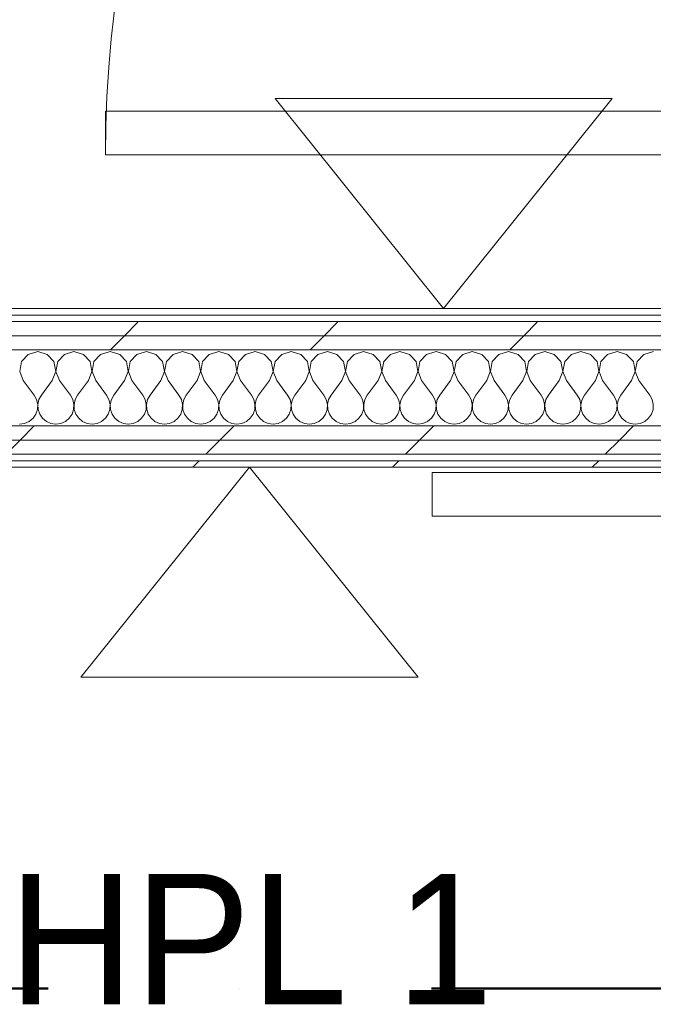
# Model space of a CAD drawing. Header units: millimetres. Extents: x -40968 to 77376, y -17881 to 4746.
# Tile 165 of 180: x 1500 to 2083, y -17771 to -16865. Entities that reach past the tile are written whole.
import ezdxf

# ---------------------------------------------------------------- set-up
doc = ezdxf.new("R2010")
doc.units = ezdxf.units.MM
doc.header["$MEASUREMENT"] = 0
doc.linetypes.add('Punto & Rayas', pattern=[670.277762, 317.5, -176.388889, 0, -176.388874])
doc.linetypes.add('Wipeout_Contour', pattern=[1000, 0, -1000])
for name, color, linetype, lineweight, true_color in [('01_2D_Ambit_Pluma_Nº__242', 7, 'Continuous', 50, 0xfb0013), ('Nuevo_12_FAÇ_Façana_Pluma_Nº__102', 7, 'Continuous', 5, 0xcccccc), ('Nuevo_12_FAÇ_Façana_Pluma_Nº__171', 171, 'Continuous', 13, 0xaaaaff), ('Nuevo_12_FAÇ_Façana_Pluma_Nº__177', 7, 'Continuous', 15, 0xf7e046), ('Nuevo_Puertas Archicad_Pluma_Nº__3', 7, 'Continuous', 5, 0xa4a4a4)]:
    doc.layers.add(name, color=color, linetype=linetype, lineweight=lineweight, true_color=true_color)
for name, color, linetype, lineweight in [('Nuevo_01_2D_Acabats_Pluma_Nº__20', 1, 'Continuous', 5), ('Nuevo_12_FAÇ_Façana_Pluma_Nº__1', 7, 'Continuous', 5), ('Nuevo_Puertas Archicad_Pluma_Nº__1', 7, 'Continuous', 5)]:
    doc.layers.add(name, color=color, linetype=linetype, lineweight=lineweight)
for name, color, linetype in [('Nuevo_08_E_Envans secs', 7, 'Continuous'), ('Nuevo_12_FAÇ_Façana', 7, 'Continuous'), ('Nuevo_Puertas Archicad', 7, 'Continuous')]:
    doc.layers.add(name, color=color, linetype=linetype)
doc.styles.add('Estilo_Generado_1', font='txt')
pattern_1 = [(45, (0, 0), (-183.8478, 183.8478), [195, -65]), (45, (7e-14, 183.85), (-183.8478, 183.8478), [195, -65])]

# ---------------------------------------------------------------- blocks, each defined once
blk = doc.blocks.new('Puerta 27_7')
at = {"layer": 'Nuevo_Puertas Archicad_Pluma_Nº__1', "color": 7, "linetype": 'Continuous', "lineweight": 5}
for p, q in [((482, 0), (482, 1044)), ((482, 1044), (522, 1044)), ((522, 1044), (522, 0))]:
    blk.add_line(p, q, dxfattribs=at)
at = {"layer": 'Nuevo_Puertas Archicad_Pluma_Nº__3', "color": 253, "linetype": 'Continuous', "lineweight": 5, "true_color": 0xa4a4a4}
blk.add_arc((522, 0), 1044, 90, 180, dxfattribs=at)
blk = doc.blocks.new('Muro_74_5', base_point=(2622.91, -17276.98))
at = {"layer": 'Nuevo_Puertas Archicad', "color": 253, "linetype": 'Continuous', "lineweight": 5, "true_color": 0xa4a4a6, "xscale": -1, "zscale": 1000, "rotation": 90}
blk.add_blockref('Puerta 27_7', (2622.91, -16467.48), dxfattribs=at)
blk = doc.blocks.new('*X135')
at = {"layer": 'Nuevo_12_FAÇ_Façana_Pluma_Nº__102', "color": 254, "linetype": 'Continuous', "lineweight": 5, "true_color": 0xcccccc}
for p, q in [((1507.9, -17173.13), (1501.76, -17179.86)), ((1516.67, -17170.64), (1507.9, -17173.13)), ((1525.43, -17173.13), (1516.67, -17170.64)), ((1531.57, -17179.86), (1525.43, -17173.13)), ((1541.24, -17173.13), (1535.09, -17179.86)), ((1550, -17170.64), (1541.24, -17173.13)), ((1558.76, -17173.13), (1550, -17170.64)), ((1564.91, -17179.86), (1558.76, -17173.13)), ((1574.57, -17173.13), (1568.43, -17179.86)), ((1583.33, -17170.64), (1574.57, -17173.13)), ((1592.1, -17173.13), (1583.33, -17170.64)), ((1598.24, -17179.86), (1592.1, -17173.13)), ((1607.9, -17173.13), (1601.76, -17179.86)), ((1616.67, -17170.64), (1607.9, -17173.13)), ((1625.43, -17173.13), (1616.67, -17170.64)), ((1631.57, -17179.86), (1625.43, -17173.13)), ((1641.24, -17173.13), (1635.09, -17179.86)), ((1650, -17170.64), (1641.24, -17173.13)), ((1658.76, -17173.13), (1650, -17170.64)), ((1664.91, -17179.86), (1658.76, -17173.13)), ((1674.57, -17173.13), (1668.43, -17179.86)), ((1683.33, -17170.64), (1674.57, -17173.13)), ((1692.1, -17173.13), (1683.33, -17170.64)), ((1698.24, -17179.86), (1692.1, -17173.13)), ((1707.9, -17173.13), (1701.76, -17179.86)), ((1716.67, -17170.64), (1707.9, -17173.13)), ((1725.43, -17173.13), (1716.67, -17170.64)), ((1731.57, -17179.86), (1725.43, -17173.13)), ((1741.24, -17173.13), (1735.09, -17179.86)), ((1750, -17170.64), (1741.24, -17173.13)), ((1758.76, -17173.13), (1750, -17170.64)), ((1764.91, -17179.86), (1758.76, -17173.13)), ((1774.57, -17173.13), (1768.43, -17179.86)), ((1783.33, -17170.64), (1774.57, -17173.13)), ((1792.1, -17173.13), (1783.33, -17170.64)), ((1798.24, -17179.86), (1792.1, -17173.13)), ((1807.9, -17173.13), (1801.76, -17179.86)), ((1816.67, -17170.64), (1807.9, -17173.13)), ((1825.43, -17173.13), (1816.67, -17170.64)), ((1831.57, -17179.86), (1825.43, -17173.13)), ((1841.24, -17173.13), (1835.09, -17179.86)), ((1850, -17170.64), (1841.24, -17173.13)), ((1858.76, -17173.13), (1850, -17170.64)), ((1864.91, -17179.86), (1858.76, -17173.13)), ((1874.57, -17173.13), (1868.43, -17179.86)), ((1883.33, -17170.64), (1874.57, -17173.13)), ((1892.1, -17173.13), (1883.33, -17170.64)), ((1898.24, -17179.86), (1892.1, -17173.13)), ((1907.9, -17173.13), (1901.76, -17179.86)), ((1916.67, -17170.64), (1907.9, -17173.13)), ((1925.43, -17173.13), (1916.67, -17170.64)), ((1931.57, -17179.86), (1925.43, -17173.13)), ((1941.24, -17173.13), (1935.09, -17179.86)), ((1950, -17170.64), (1941.24, -17173.13)), ((1958.76, -17173.13), (1950, -17170.64)), ((1964.91, -17179.86), (1958.76, -17173.13)), ((1974.57, -17173.13), (1968.43, -17179.86)), ((1983.33, -17170.64), (1974.57, -17173.13)), ((1992.1, -17173.13), (1983.33, -17170.64)), ((1998.24, -17179.86), (1992.1, -17173.13)), ((2007.9, -17173.13), (2001.76, -17179.86)), ((2016.67, -17170.64), (2007.9, -17173.13)), ((2025.43, -17173.13), (2016.67, -17170.64)), ((2031.57, -17179.86), (2025.43, -17173.13)), ((2041.24, -17173.13), (2035.09, -17179.86)), ((2050, -17170.64), (2041.24, -17173.13)), ((2058.76, -17173.13), (2050, -17170.64)), ((2064.91, -17179.86), (2058.76, -17173.13)), ((2074.57, -17173.13), (2068.43, -17179.86)), ((2083.33, -17170.64), (2074.57, -17173.13)), ((1501.76, -17179.86), (1500.07, -17188.81)), ((1533.27, -17188.81), (1531.57, -17179.86)), ((1535.09, -17179.86), (1533.4, -17188.81)), ((1566.6, -17188.81), (1564.91, -17179.86)), ((1568.43, -17179.86), (1566.73, -17188.81)), ((1599.93, -17188.81), (1598.24, -17179.86)), ((1601.76, -17179.86), (1600.07, -17188.81)), ((1633.27, -17188.81), (1631.57, -17179.86)), ((1635.09, -17179.86), (1633.4, -17188.81)), ((1666.6, -17188.81), (1664.91, -17179.86)), ((1668.43, -17179.86), (1666.73, -17188.81)), ((1699.93, -17188.81), (1698.24, -17179.86)), ((1701.76, -17179.86), (1700.07, -17188.81)), ((1733.27, -17188.81), (1731.57, -17179.86)), ((1735.09, -17179.86), (1733.4, -17188.81)), ((1766.6, -17188.81), (1764.91, -17179.86)), ((1768.43, -17179.86), (1766.73, -17188.81)), ((1799.93, -17188.81), (1798.24, -17179.86)), ((1801.76, -17179.86), (1800.07, -17188.81)), ((1833.27, -17188.81), (1831.57, -17179.86)), ((1835.09, -17179.86), (1833.4, -17188.81)), ((1866.6, -17188.81), (1864.91, -17179.86)), ((1868.43, -17179.86), (1866.73, -17188.81)), ((1899.93, -17188.81), (1898.24, -17179.86)), ((1901.76, -17179.86), (1900.07, -17188.81)), ((1933.27, -17188.81), (1931.57, -17179.86)), ((1935.09, -17179.86), (1933.4, -17188.81)), ((1966.6, -17188.81), (1964.91, -17179.86)), ((1968.43, -17179.86), (1966.73, -17188.81)), ((1999.93, -17188.81), (1998.24, -17179.86)), ((2001.76, -17179.86), (2000.07, -17188.81)), ((2033.27, -17188.81), (2031.57, -17179.86)), ((2035.09, -17179.86), (2033.4, -17188.81)), ((2066.6, -17188.81), (2064.91, -17179.86)), ((2068.43, -17179.86), (2066.73, -17188.81)), ((1500.07, -17188.81), (1503.33, -17197.31)), ((1530, -17197.31), (1533.27, -17188.81)), ((1533.4, -17188.81), (1536.67, -17197.31)), ((1563.33, -17197.31), (1566.6, -17188.81)), ((1566.73, -17188.81), (1570, -17197.31)), ((1596.67, -17197.31), (1599.93, -17188.81)), ((1600.07, -17188.81), (1603.33, -17197.31)), ((1630, -17197.31), (1633.27, -17188.81)), ((1633.4, -17188.81), (1636.67, -17197.31)), ((1663.33, -17197.31), (1666.6, -17188.81)), ((1666.73, -17188.81), (1670, -17197.31)), ((1696.67, -17197.31), (1699.93, -17188.81)), ((1700.07, -17188.81), (1703.33, -17197.31)), ((1730, -17197.31), (1733.27, -17188.81)), ((1733.4, -17188.81), (1736.67, -17197.31)), ((1763.33, -17197.31), (1766.6, -17188.81)), ((1766.73, -17188.81), (1770, -17197.31)), ((1796.67, -17197.31), (1799.93, -17188.81)), ((1800.07, -17188.81), (1803.33, -17197.31)), ((1830, -17197.31), (1833.27, -17188.81)), ((1833.4, -17188.81), (1836.67, -17197.31)), ((1863.33, -17197.31), (1866.6, -17188.81)), ((1866.73, -17188.81), (1870, -17197.31)), ((1896.67, -17197.31), (1899.93, -17188.81)), ((1900.07, -17188.81), (1903.33, -17197.31)), ((1930, -17197.31), (1933.27, -17188.81)), ((1933.4, -17188.81), (1936.67, -17197.31)), ((1963.33, -17197.31), (1966.6, -17188.81)), ((1966.73, -17188.81), (1970, -17197.31)), ((1996.67, -17197.31), (1999.93, -17188.81)), ((2000.07, -17188.81), (2003.33, -17197.31)), ((2030, -17197.31), (2033.27, -17188.81)), ((2033.4, -17188.81), (2036.67, -17197.31)), ((2063.33, -17197.31), (2066.6, -17188.81)), ((2066.73, -17188.81), (2070, -17197.31)), ((1503.33, -17197.31), (1513.33, -17210.64)), ((1530, -17197.31), (1520, -17210.64)), ((1536.67, -17197.31), (1546.67, -17210.64)), ((1563.33, -17197.31), (1553.33, -17210.64)), ((1570, -17197.31), (1580, -17210.64)), ((1596.67, -17197.31), (1586.67, -17210.64)), ((1603.33, -17197.31), (1613.33, -17210.64)), ((1630, -17197.31), (1620, -17210.64)), ((1636.67, -17197.31), (1646.67, -17210.64)), ((1663.33, -17197.31), (1653.33, -17210.64)), ((1670, -17197.31), (1680, -17210.64)), ((1696.67, -17197.31), (1686.67, -17210.64)), ((1703.33, -17197.31), (1713.33, -17210.64)), ((1730, -17197.31), (1720, -17210.64)), ((1736.67, -17197.31), (1746.67, -17210.64)), ((1763.33, -17197.31), (1753.33, -17210.64)), ((1770, -17197.31), (1780, -17210.64)), ((1796.67, -17197.31), (1786.67, -17210.64)), ((1803.33, -17197.31), (1813.33, -17210.64)), ((1830, -17197.31), (1820, -17210.64)), ((1836.67, -17197.31), (1846.67, -17210.64)), ((1863.33, -17197.31), (1853.33, -17210.64)), ((1870, -17197.31), (1880, -17210.64)), ((1896.67, -17197.31), (1886.67, -17210.64)), ((1903.33, -17197.31), (1913.33, -17210.64)), ((1930, -17197.31), (1920, -17210.64)), ((1936.67, -17197.31), (1946.67, -17210.64)), ((1963.33, -17197.31), (1953.33, -17210.64)), ((1970, -17197.31), (1980, -17210.64)), ((1996.67, -17197.31), (1986.67, -17210.64)), ((2003.33, -17197.31), (2013.33, -17210.64)), ((2030, -17197.31), (2020, -17210.64)), ((2036.67, -17197.31), (2046.67, -17210.64)), ((2063.33, -17197.31), (2053.33, -17210.64)), ((2070, -17197.31), (2080, -17210.64)), ((1515.56, -17214.67), (1513.33, -17210.64)), ((1520, -17210.64), (1517.77, -17214.67)), ((1548.89, -17214.67), (1546.67, -17210.64)), ((1553.33, -17210.64), (1551.11, -17214.67)), ((1582.23, -17214.67), (1580, -17210.64)), ((1586.67, -17210.64), (1584.44, -17214.67)), ((1615.56, -17214.67), (1613.33, -17210.64)), ((1620, -17210.64), (1617.77, -17214.67)), ((1648.89, -17214.67), (1646.67, -17210.64)), ((1653.33, -17210.64), (1651.11, -17214.67)), ((1682.23, -17214.67), (1680, -17210.64)), ((1686.67, -17210.64), (1684.44, -17214.67)), ((1715.56, -17214.67), (1713.33, -17210.64)), ((1720, -17210.64), (1717.77, -17214.67)), ((1748.89, -17214.67), (1746.67, -17210.64)), ((1753.33, -17210.64), (1751.11, -17214.67)), ((1782.23, -17214.67), (1780, -17210.64)), ((1786.67, -17210.64), (1784.44, -17214.67)), ((1815.56, -17214.67), (1813.33, -17210.64)), ((1820, -17210.64), (1817.77, -17214.67)), ((1848.89, -17214.67), (1846.67, -17210.64)), ((1853.33, -17210.64), (1851.11, -17214.67)), ((1882.23, -17214.67), (1880, -17210.64)), ((1886.67, -17210.64), (1884.44, -17214.67)), ((1915.56, -17214.67), (1913.33, -17210.64)), ((1920, -17210.64), (1917.77, -17214.67)), ((1948.89, -17214.67), (1946.67, -17210.64)), ((1953.33, -17210.64), (1951.11, -17214.67)), ((1982.23, -17214.67), (1980, -17210.64)), ((1986.67, -17210.64), (1984.44, -17214.67)), ((2015.56, -17214.67), (2013.33, -17210.64)), ((2020, -17210.64), (2017.77, -17214.67)), ((2048.89, -17214.67), (2046.67, -17210.64)), ((2053.33, -17210.64), (2051.11, -17214.67)), ((2082.23, -17214.67), (2080, -17210.64)), ((1516.6, -17219.15), (1515.56, -17214.67)), ((1516.38, -17223.74), (1516.6, -17219.15)), ((1517.77, -17214.67), (1516.73, -17219.15)), ((1516.73, -17219.15), (1516.96, -17223.74)), ((1549.93, -17219.15), (1548.89, -17214.67)), ((1549.71, -17223.74), (1549.93, -17219.15)), ((1551.11, -17214.67), (1550.07, -17219.15)), ((1550.07, -17219.15), (1550.29, -17223.74)), ((1583.27, -17219.15), (1582.23, -17214.67)), ((1583.04, -17223.74), (1583.27, -17219.15)), ((1584.44, -17214.67), (1583.4, -17219.15)), ((1583.4, -17219.15), (1583.62, -17223.74)), ((1616.6, -17219.15), (1615.56, -17214.67)), ((1616.38, -17223.74), (1616.6, -17219.15)), ((1617.77, -17214.67), (1616.73, -17219.15)), ((1616.73, -17219.15), (1616.96, -17223.74)), ((1649.93, -17219.15), (1648.89, -17214.67)), ((1649.71, -17223.74), (1649.93, -17219.15)), ((1651.11, -17214.67), (1650.07, -17219.15)), ((1650.07, -17219.15), (1650.29, -17223.74)), ((1683.27, -17219.15), (1682.23, -17214.67)), ((1683.04, -17223.74), (1683.27, -17219.15)), ((1684.44, -17214.67), (1683.4, -17219.15)), ((1683.4, -17219.15), (1683.62, -17223.74)), ((1716.6, -17219.15), (1715.56, -17214.67)), ((1716.38, -17223.74), (1716.6, -17219.15)), ((1717.77, -17214.67), (1716.73, -17219.15)), ((1716.73, -17219.15), (1716.96, -17223.74)), ((1749.93, -17219.15), (1748.89, -17214.67)), ((1749.71, -17223.74), (1749.93, -17219.15)), ((1751.11, -17214.67), (1750.07, -17219.15)), ((1750.07, -17219.15), (1750.29, -17223.74)), ((1783.27, -17219.15), (1782.23, -17214.67)), ((1783.04, -17223.74), (1783.27, -17219.15)), ((1784.44, -17214.67), (1783.4, -17219.15)), ((1783.4, -17219.15), (1783.62, -17223.74)), ((1816.6, -17219.15), (1815.56, -17214.67)), ((1816.38, -17223.74), (1816.6, -17219.15)), ((1817.77, -17214.67), (1816.73, -17219.15)), ((1816.73, -17219.15), (1816.96, -17223.74)), ((1849.93, -17219.15), (1848.89, -17214.67)), ((1849.71, -17223.74), (1849.93, -17219.15)), ((1851.11, -17214.67), (1850.07, -17219.15)), ((1850.07, -17219.15), (1850.29, -17223.74)), ((1883.27, -17219.15), (1882.23, -17214.67)), ((1883.04, -17223.74), (1883.27, -17219.15)), ((1884.44, -17214.67), (1883.4, -17219.15)), ((1883.4, -17219.15), (1883.62, -17223.74)), ((1916.6, -17219.15), (1915.56, -17214.67)), ((1916.38, -17223.74), (1916.6, -17219.15)), ((1917.77, -17214.67), (1916.73, -17219.15)), ((1916.73, -17219.15), (1916.96, -17223.74)), ((1949.93, -17219.15), (1948.89, -17214.67)), ((1949.71, -17223.74), (1949.93, -17219.15)), ((1951.11, -17214.67), (1950.07, -17219.15)), ((1950.07, -17219.15), (1950.29, -17223.74)), ((1983.27, -17219.15), (1982.23, -17214.67)), ((1983.04, -17223.74), (1983.27, -17219.15)), ((1984.44, -17214.67), (1983.4, -17219.15)), ((1983.4, -17219.15), (1983.62, -17223.74)), ((2016.6, -17219.15), (2015.56, -17214.67)), ((2016.38, -17223.74), (2016.6, -17219.15)), ((2017.77, -17214.67), (2016.73, -17219.15)), ((2016.73, -17219.15), (2016.96, -17223.74)), ((2049.93, -17219.15), (2048.89, -17214.67)), ((2049.71, -17223.74), (2049.93, -17219.15)), ((2051.11, -17214.67), (2050.07, -17219.15)), ((2050.07, -17219.15), (2050.29, -17223.74)), ((2083.27, -17219.15), (2082.23, -17214.67)), ((2083.04, -17223.74), (2083.27, -17219.15)), ((1512.3, -17231.89), (1514.91, -17228.1)), ((1514.91, -17228.1), (1516.38, -17223.74)), ((1516.96, -17223.74), (1518.43, -17228.1)), ((1518.43, -17228.1), (1521.03, -17231.89)), ((1545.64, -17231.89), (1548.24, -17228.1)), ((1548.24, -17228.1), (1549.71, -17223.74)), ((1550.29, -17223.74), (1551.76, -17228.1)), ((1551.76, -17228.1), (1554.36, -17231.89)), ((1578.97, -17231.89), (1581.57, -17228.1)), ((1581.57, -17228.1), (1583.04, -17223.74)), ((1583.62, -17223.74), (1585.09, -17228.1)), ((1585.09, -17228.1), (1587.7, -17231.89)), ((1612.3, -17231.89), (1614.91, -17228.1)), ((1614.91, -17228.1), (1616.38, -17223.74)), ((1616.96, -17223.74), (1618.43, -17228.1)), ((1618.43, -17228.1), (1621.03, -17231.89)), ((1645.64, -17231.89), (1648.24, -17228.1)), ((1648.24, -17228.1), (1649.71, -17223.74)), ((1650.29, -17223.74), (1651.76, -17228.1)), ((1651.76, -17228.1), (1654.36, -17231.89)), ((1678.97, -17231.89), (1681.57, -17228.1)), ((1681.57, -17228.1), (1683.04, -17223.74)), ((1683.62, -17223.74), (1685.09, -17228.1)), ((1685.09, -17228.1), (1687.7, -17231.89)), ((1712.3, -17231.89), (1714.91, -17228.1)), ((1714.91, -17228.1), (1716.38, -17223.74)), ((1716.96, -17223.74), (1718.43, -17228.1)), ((1718.43, -17228.1), (1721.03, -17231.89)), ((1745.64, -17231.89), (1748.24, -17228.1)), ((1748.24, -17228.1), (1749.71, -17223.74)), ((1750.29, -17223.74), (1751.76, -17228.1)), ((1751.76, -17228.1), (1754.36, -17231.89)), ((1778.97, -17231.89), (1781.57, -17228.1)), ((1781.57, -17228.1), (1783.04, -17223.74)), ((1783.62, -17223.74), (1785.09, -17228.1)), ((1785.09, -17228.1), (1787.7, -17231.89)), ((1812.3, -17231.89), (1814.91, -17228.1)), ((1814.91, -17228.1), (1816.38, -17223.74)), ((1816.96, -17223.74), (1818.43, -17228.1)), ((1818.43, -17228.1), (1821.03, -17231.89)), ((1845.64, -17231.89), (1848.24, -17228.1)), ((1848.24, -17228.1), (1849.71, -17223.74)), ((1850.29, -17223.74), (1851.76, -17228.1)), ((1851.76, -17228.1), (1854.36, -17231.89)), ((1878.97, -17231.89), (1881.57, -17228.1)), ((1881.57, -17228.1), (1883.04, -17223.74)), ((1883.62, -17223.74), (1885.09, -17228.1)), ((1885.09, -17228.1), (1887.7, -17231.89)), ((1912.3, -17231.89), (1914.91, -17228.1)), ((1914.91, -17228.1), (1916.38, -17223.74)), ((1916.96, -17223.74), (1918.43, -17228.1)), ((1918.43, -17228.1), (1921.03, -17231.89)), ((1945.64, -17231.89), (1948.24, -17228.1)), ((1948.24, -17228.1), (1949.71, -17223.74)), ((1950.29, -17223.74), (1951.76, -17228.1)), ((1951.76, -17228.1), (1954.36, -17231.89)), ((1978.97, -17231.89), (1981.57, -17228.1)), ((1981.57, -17228.1), (1983.04, -17223.74)), ((1983.62, -17223.74), (1985.09, -17228.1)), ((1985.09, -17228.1), (1987.7, -17231.89)), ((2012.3, -17231.89), (2014.91, -17228.1)), ((2014.91, -17228.1), (2016.38, -17223.74)), ((2016.96, -17223.74), (2018.43, -17228.1)), ((2018.43, -17228.1), (2021.03, -17231.89)), ((2045.64, -17231.89), (2048.24, -17228.1)), ((2048.24, -17228.1), (2049.71, -17223.74)), ((2050.29, -17223.74), (2051.76, -17228.1)), ((2051.76, -17228.1), (2054.36, -17231.89)), ((2078.97, -17231.89), (2081.57, -17228.1)), ((2081.57, -17228.1), (2083.04, -17223.74)), ((1500, -17237.31), (1504.55, -17236.67)), ((1504.55, -17236.67), (1508.76, -17234.82)), ((1508.76, -17234.82), (1512.3, -17231.89)), ((1521.03, -17231.89), (1524.57, -17234.82)), ((1524.57, -17234.82), (1528.78, -17236.67)), ((1528.78, -17236.67), (1533.33, -17237.31)), ((1533.33, -17237.31), (1537.89, -17236.67)), ((1537.89, -17236.67), (1542.1, -17234.82)), ((1542.1, -17234.82), (1545.64, -17231.89)), ((1554.36, -17231.89), (1557.9, -17234.82)), ((1557.9, -17234.82), (1562.11, -17236.67)), ((1562.11, -17236.67), (1566.67, -17237.31)), ((1566.67, -17237.31), (1571.22, -17236.67)), ((1571.22, -17236.67), (1575.43, -17234.82)), ((1575.43, -17234.82), (1578.97, -17231.89)), ((1587.7, -17231.89), (1591.24, -17234.82)), ((1591.24, -17234.82), (1595.45, -17236.67)), ((1595.45, -17236.67), (1600, -17237.31)), ((1600, -17237.31), (1604.55, -17236.67)), ((1604.55, -17236.67), (1608.76, -17234.82)), ((1608.76, -17234.82), (1612.3, -17231.89)), ((1621.03, -17231.89), (1624.57, -17234.82)), ((1624.57, -17234.82), (1628.78, -17236.67)), ((1628.78, -17236.67), (1633.33, -17237.31)), ((1633.33, -17237.31), (1637.89, -17236.67)), ((1637.89, -17236.67), (1642.1, -17234.82)), ((1642.1, -17234.82), (1645.64, -17231.89)), ((1654.36, -17231.89), (1657.9, -17234.82)), ((1657.9, -17234.82), (1662.11, -17236.67)), ((1662.11, -17236.67), (1666.67, -17237.31)), ((1666.67, -17237.31), (1671.22, -17236.67)), ((1671.22, -17236.67), (1675.43, -17234.82)), ((1675.43, -17234.82), (1678.97, -17231.89)), ((1687.7, -17231.89), (1691.24, -17234.82)), ((1691.24, -17234.82), (1695.45, -17236.67)), ((1695.45, -17236.67), (1700, -17237.31)), ((1700, -17237.31), (1704.55, -17236.67)), ((1704.55, -17236.67), (1708.76, -17234.82)), ((1708.76, -17234.82), (1712.3, -17231.89)), ((1721.03, -17231.89), (1724.57, -17234.82)), ((1724.57, -17234.82), (1728.78, -17236.67)), ((1728.78, -17236.67), (1733.33, -17237.31)), ((1733.33, -17237.31), (1737.89, -17236.67)), ((1737.89, -17236.67), (1742.1, -17234.82)), ((1742.1, -17234.82), (1745.64, -17231.89)), ((1754.36, -17231.89), (1757.9, -17234.82)), ((1757.9, -17234.82), (1762.11, -17236.67)), ((1762.11, -17236.67), (1766.67, -17237.31)), ((1766.67, -17237.31), (1771.22, -17236.67)), ((1771.22, -17236.67), (1775.43, -17234.82)), ((1775.43, -17234.82), (1778.97, -17231.89)), ((1787.7, -17231.89), (1791.24, -17234.82)), ((1791.24, -17234.82), (1795.45, -17236.67)), ((1795.45, -17236.67), (1800, -17237.31)), ((1800, -17237.31), (1804.55, -17236.67)), ((1804.55, -17236.67), (1808.76, -17234.82)), ((1808.76, -17234.82), (1812.3, -17231.89)), ((1821.03, -17231.89), (1824.57, -17234.82)), ((1824.57, -17234.82), (1828.78, -17236.67)), ((1828.78, -17236.67), (1833.33, -17237.31)), ((1833.33, -17237.31), (1837.89, -17236.67)), ((1837.89, -17236.67), (1842.1, -17234.82)), ((1842.1, -17234.82), (1845.64, -17231.89)), ((1854.36, -17231.89), (1857.9, -17234.82)), ((1857.9, -17234.82), (1862.11, -17236.67)), ((1862.11, -17236.67), (1866.67, -17237.31)), ((1866.67, -17237.31), (1871.22, -17236.67)), ((1871.22, -17236.67), (1875.43, -17234.82)), ((1875.43, -17234.82), (1878.97, -17231.89)), ((1887.7, -17231.89), (1891.24, -17234.82)), ((1891.24, -17234.82), (1895.45, -17236.67)), ((1895.45, -17236.67), (1900, -17237.31)), ((1900, -17237.31), (1904.55, -17236.67)), ((1904.55, -17236.67), (1908.76, -17234.82)), ((1908.76, -17234.82), (1912.3, -17231.89)), ((1921.03, -17231.89), (1924.57, -17234.82)), ((1924.57, -17234.82), (1928.78, -17236.67)), ((1928.78, -17236.67), (1933.33, -17237.31)), ((1933.33, -17237.31), (1937.89, -17236.67)), ((1937.89, -17236.67), (1942.1, -17234.82)), ((1942.1, -17234.82), (1945.64, -17231.89)), ((1954.36, -17231.89), (1957.9, -17234.82)), ((1957.9, -17234.82), (1962.11, -17236.67)), ((1962.11, -17236.67), (1966.67, -17237.31)), ((1966.67, -17237.31), (1971.22, -17236.67)), ((1971.22, -17236.67), (1975.43, -17234.82)), ((1975.43, -17234.82), (1978.97, -17231.89)), ((1987.7, -17231.89), (1991.24, -17234.82)), ((1991.24, -17234.82), (1995.45, -17236.67)), ((1995.45, -17236.67), (2000, -17237.31)), ((2000, -17237.31), (2004.55, -17236.67)), ((2004.55, -17236.67), (2008.76, -17234.82)), ((2008.76, -17234.82), (2012.3, -17231.89)), ((2021.03, -17231.89), (2024.57, -17234.82)), ((2024.57, -17234.82), (2028.78, -17236.67)), ((2028.78, -17236.67), (2033.33, -17237.31)), ((2033.33, -17237.31), (2037.89, -17236.67)), ((2037.89, -17236.67), (2042.1, -17234.82)), ((2042.1, -17234.82), (2045.64, -17231.89)), ((2054.36, -17231.89), (2057.9, -17234.82)), ((2057.9, -17234.82), (2062.11, -17236.67)), ((2062.11, -17236.67), (2066.67, -17237.31)), ((2066.67, -17237.31), (2071.22, -17236.67)), ((2071.22, -17236.67), (2075.43, -17234.82)), ((2075.43, -17234.82), (2078.97, -17231.89))]:
    blk.add_line(p, q, dxfattribs=at)
blk = doc.blocks.new('Puerta Corredera Exterior 27_4')
at = {"layer": 'Nuevo_Puertas Archicad', "linetype": 'Continuous', "lineweight": 0, "true_color": 0xffffff}
h = blk.add_hatch(dxfattribs=at)
h.set_pattern_fill('Hormigón_en_Masa_0005', style=0, pattern_type=2)
h.set_pattern_definition([(0, (0, 0), (0, 779.42), [48.75, -401.25]), (0, (225, 389.7), (0, 779.42), [48.75, -401.25]), (60, (0, 0), (-675, 389.7), [48.75, -401.25]), (60, (450, 0), (-675, 389.7), [48.75, -401.25]), (120, (48.75, 0), (675, 389.7), [48.75, -401.25]), (120, (498.75, 0), (675, 389.7), [48.75, -401.25]), (0, (0, 75), (0, 150), [0, -150, 0, -225]), (45, (75, 75), (-106.066, 106.066), [0, -112.5, 0, -187.5])])
h.paths.add_polyline_path([(460.2, 45), (460.2, 5), (2560.2, 5), (2560.2, 45)])
at = {"layer": 'Nuevo_Puertas Archicad_Pluma_Nº__1', "color": 7, "linetype": 'Continuous', "lineweight": 5}
for p, q in [((460.2, 45), (2560.2, 45)), ((2560.2, 45), (2560.2, 5)), ((2560.2, 5), (460.2, 5))]:
    blk.add_line(p, q, dxfattribs=at)
blk = doc.blocks.new('Muro_77_5', base_point=(5828.89, -17276.98))
at = {"color": 254, "linetype": 'Wipeout_Contour', "lineweight": 0, "ltscale": 68976.648651}
blk.add_wipeout([(843.89, -17136.98), (2622.91, -17136.98), (2622.91, -17130.98), (843.89, -17130.98)], dxfattribs=at).dxf.layer = 'Nuevo_12_FAÇ_Façana'
at = {"color": 254, "linetype": 'Wipeout_Contour', "lineweight": 0, "ltscale": 69040.720089}
blk.add_wipeout([(831.89, -17155.98), (2634.91, -17155.98), (2634.91, -17142.98), (831.89, -17142.98)], dxfattribs=at).dxf.layer = 'Nuevo_12_FAÇ_Façana'
at = {"color": 254, "linetype": 'Wipeout_Contour', "lineweight": 0, "ltscale": 69789.958955}
blk.add_wipeout([(778.89, -17270.98), (778.89, -17276.98), (3389.84, -17276.98), (3389.84, -17270.98)], dxfattribs=at).dxf.layer = 'Nuevo_12_FAÇ_Façana'
at = {"layer": 'Nuevo_12_FAÇ_Façana_Pluma_Nº__171', "linetype": 'Continuous', "lineweight": 13, "true_color": 0xaaaaff}
h = blk.add_hatch(dxfattribs=at)
h.set_pattern_fill('Panellat_HPL_0005', color=161, style=0, pattern_type=2)
h.set_pattern_definition(pattern_1)
h.paths.add_polyline_path([(843.89, -17136.98), (2622.91, -17136.98), (2622.91, -17130.98), (843.89, -17130.98)])
h = blk.add_hatch(dxfattribs=at)
h.set_pattern_fill('Panellat_HPL_0005', color=161, style=0, pattern_type=2)
h.set_pattern_definition(pattern_1)
h.paths.add_polyline_path([(778.89, -17270.98), (778.89, -17276.98), (3389.84, -17276.98), (3389.84, -17270.98)])
at = {"layer": 'Nuevo_12_FAÇ_Façana_Pluma_Nº__177', "linetype": 'Continuous', "lineweight": 15, "true_color": 0xf7e046}
h = blk.add_hatch(dxfattribs=at)
h.set_pattern_fill('Panellat_HPL_0005', color=53, style=0, pattern_type=2)
h.set_pattern_definition(pattern_1)
h.paths.add_polyline_path([(831.89, -17155.98), (2634.91, -17155.98), (2634.91, -17142.98), (831.89, -17142.98)])
at = {"layer": 'Nuevo_12_FAÇ_Façana_Pluma_Nº__1', "color": 7, "linetype": 'Continuous', "lineweight": 5}
for p, q in [((2628.91, -17136.98), (837.89, -17136.98)), ((2634.91, -17142.98), (831.89, -17142.98)), ((3389.84, -17270.98), (778.89, -17270.98))]:
    blk.add_line(p, q, dxfattribs=at)
at = {"layer": 'Nuevo_12_FAÇ_Façana_Pluma_Nº__1', "color": 7, "linetype": 'Continuous', "lineweight": 5, "flags": 128}
for points in [[(2622.91, -17130.98), (843.89, -17130.98)], [(778.89, -17276.98), (3389.84, -17276.98)]]:
    blk.add_lwpolyline(points, dxfattribs=at)
at = {"color": 254, "linetype": 'Wipeout_Contour', "lineweight": 0, "ltscale": 69095.094407}
blk.add_wipeout([(818.89, -17168.98), (2647.91, -17168.98), (2647.91, -17155.98), (818.89, -17155.98)], dxfattribs=at).dxf.layer = 'Nuevo_12_FAÇ_Façana'
at = {"layer": 'Nuevo_12_FAÇ_Façana_Pluma_Nº__177', "linetype": 'Continuous', "lineweight": 15, "true_color": 0xf7e046}
h = blk.add_hatch(dxfattribs=at)
h.set_pattern_fill('Panellat_HPL_0005', color=53, style=0, pattern_type=2)
h.set_pattern_definition(pattern_1)
h.paths.add_polyline_path([(818.89, -17168.98), (2647.91, -17168.98), (2647.91, -17155.98), (818.89, -17155.98)])
at = {"layer": 'Nuevo_12_FAÇ_Façana_Pluma_Nº__1', "color": 7, "linetype": 'Continuous', "lineweight": 5}
for p, q in [((2647.91, -17155.98), (818.89, -17155.98)), ((2660.91, -17168.98), (818.89, -17168.98))]:
    blk.add_line(p, q, dxfattribs=at)
at = {"layer": 'Nuevo_12_FAÇ_Façana', "color": 7, "lineweight": 20}
blk.add_blockref('*X135', (0, 0), dxfattribs=at)
at = {"color": 254, "linetype": 'Wipeout_Contour', "lineweight": 0, "ltscale": 69677.085438}
blk.add_wipeout([(778.89, -17238.98), (778.89, -17251.98), (3389.84, -17251.98), (3389.84, -17238.98)], dxfattribs=at).dxf.layer = 'Nuevo_12_FAÇ_Façana'
at = {"layer": 'Nuevo_12_FAÇ_Façana_Pluma_Nº__177', "linetype": 'Continuous', "lineweight": 15, "true_color": 0xf7e046}
h = blk.add_hatch(dxfattribs=at)
h.set_pattern_fill('Panellat_HPL_0005', color=53, style=0, pattern_type=2)
h.set_pattern_definition(pattern_1)
h.paths.add_polyline_path([(778.89, -17238.98), (778.89, -17251.98), (3389.84, -17251.98), (3389.84, -17238.98)])
at = {"layer": 'Nuevo_12_FAÇ_Façana_Pluma_Nº__1', "color": 7, "linetype": 'Continuous', "lineweight": 5}
blk.add_line((3389.84, -17238.98), (778.89, -17238.98), dxfattribs=at)
at = {"color": 254, "linetype": 'Wipeout_Contour', "lineweight": 0, "ltscale": 69728.571243}
blk.add_wipeout([(778.89, -17251.98), (778.89, -17264.98), (3389.84, -17264.98), (3389.84, -17251.98)], dxfattribs=at).dxf.layer = 'Nuevo_12_FAÇ_Façana'
at = {"layer": 'Nuevo_12_FAÇ_Façana_Pluma_Nº__177', "linetype": 'Continuous', "lineweight": 15, "true_color": 0xf7e046}
h = blk.add_hatch(dxfattribs=at)
h.set_pattern_fill('Panellat_HPL_0005', color=53, style=0, pattern_type=2)
h.set_pattern_definition(pattern_1)
h.paths.add_polyline_path([(778.89, -17251.98), (778.89, -17264.98), (3389.84, -17264.98), (3389.84, -17251.98)])
at = {"layer": 'Nuevo_12_FAÇ_Façana_Pluma_Nº__1', "color": 7, "linetype": 'Continuous', "lineweight": 5}
for p, q in [((3389.84, -17251.98), (778.89, -17251.98)), ((3389.84, -17264.98), (778.89, -17264.98))]:
    blk.add_line(p, q, dxfattribs=at)
at = {"layer": 'Nuevo_Puertas Archicad', "color": 253, "linetype": 'Continuous', "lineweight": 5, "true_color": 0xa4a4a6, "zscale": 1000, "rotation": 180}
blk.add_blockref('Puerta Corredera Exterior 27_4', (4439.84, -17276.98), dxfattribs=at)

msp = doc.modelspace()

# ---------------------------------------------------------------- linework, layer by layer
at = {"layer": '01_2D_Ambit_Pluma_Nº__242', "color": 1, "linetype": 'Punto & Rayas', "lineweight": 50, "true_color": 0xfb0013, "flags": 128}
msp.add_lwpolyline([(-28500.02, 1816.8), (-28500.02, 4745.93), (7879.57, 4745.93), (7879.57, -1396.87), (6474.15, -1396.87), (6474.15, -11392.72), (6916.3, -11392.72), (6916.3, -17756.6), (-3932.28, -17756.6), (-3932.28, -11834.88), (-2447.9, -11834.88), (-2447.9, -2249.59), (-23311.17, -2249.59), (-23311.17, 1816.8)], close=True, dxfattribs=at)
at = {"layer": 'Nuevo_01_2D_Acabats_Pluma_Nº__20', "color": 1, "linetype": 'Continuous', "lineweight": 5, "flags": 128}
msp.add_lwpolyline([(1556.47, -17470.19), (1866.72, -17470.19), (1711.6, -17276.98)], close=True, dxfattribs=at)

# ---------------------------------------------------------------- texts
at = {"layer": 'Nuevo_01_2D_Acabats_Pluma_Nº__20', "color": 1, "linetype": 'Continuous', "lineweight": 5, "insert": (1712.67, -17771.16), "char_height": 120, "attachment_point": 8, "style": 'Estilo_Generado_1'}
msp.add_mtext('\\A1;{\\pqc;\\fCentury Gothic|b0|i0|c0|p0;\\W1.000000;HPL 1}', dxfattribs=at)

# ---------------------------------------------------------------- next in the draw order: block references
at = {"layer": 'Nuevo_08_E_Envans secs', "color": 7, "lineweight": 20}
msp.add_blockref('Muro_74_5', (2622.91, -17276.98), dxfattribs=at)

# ---------------------------------------------------------------- next in the draw order: block references
at = {"layer": 'Nuevo_12_FAÇ_Façana', "color": 7, "lineweight": 20}
msp.add_blockref('Muro_77_5', (5828.89, -17276.98), dxfattribs=at)

# ---------------------------------------------------------------- next in the draw order: linework, layer by layer
at = {"layer": 'Nuevo_01_2D_Acabats_Pluma_Nº__20', "color": 1, "linetype": 'Continuous', "lineweight": 5, "flags": 128}
msp.add_lwpolyline([(2045.43, -16937.76), (1735.17, -16937.76), (1890.3, -17130.98)], close=True, dxfattribs=at)

doc.saveas('drawing.dxf')
